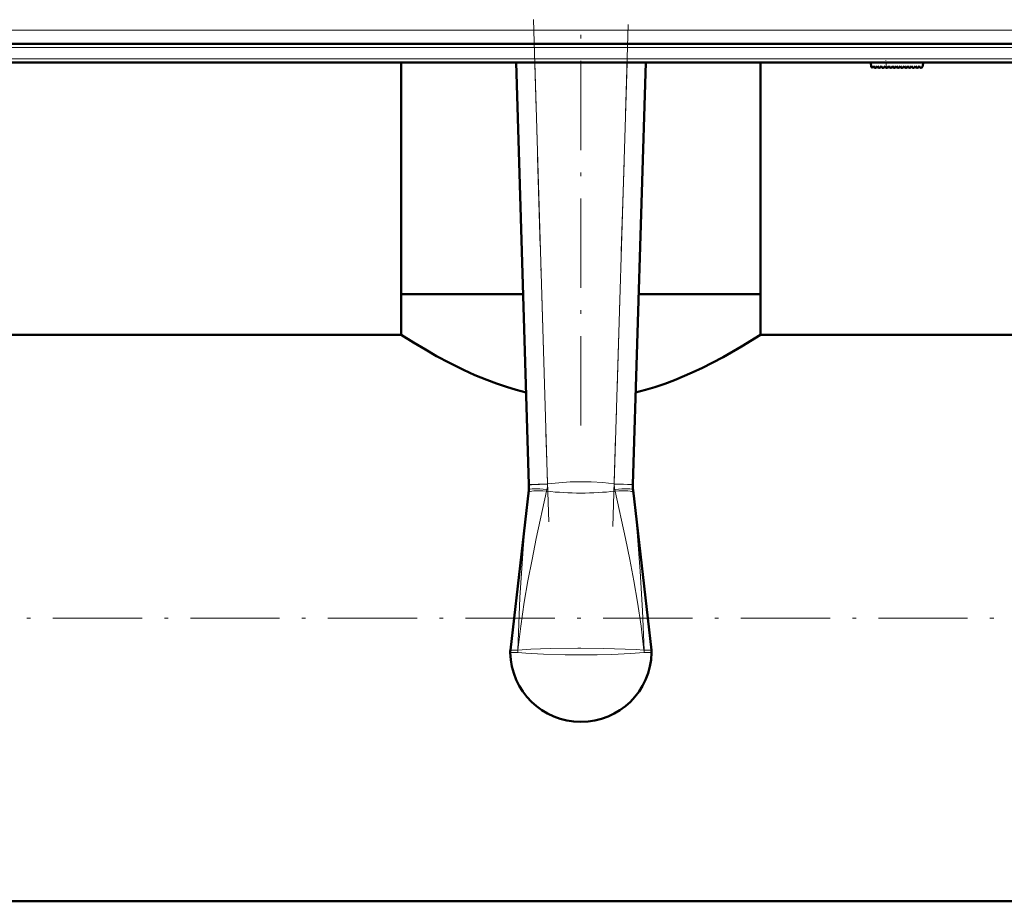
# Model space of a CAD drawing. Extents: x -1358 to 1757, y -1497 to 607.
# Tile 2 of 97: x -99 to 34, y -1493 to -1374. Entities that reach past the tile are written whole.
import ezdxf

# ---------------------------------------------------------------- set-up
doc = ezdxf.new("R2010")
doc.units = 0
doc.linetypes.add('DASHDOT', pattern=[18.5, 12, -3, 0.5, -3])

msp = doc.modelspace()

# ---------------------------------------------------------------- linework, layer by layer
at = {"color": 7, "linetype": 'DASHDOT', "lineweight": 18}
for p, q in [((-29.6, -1374.46), (-27.52, -1442.57)), ((-18.9, -1442.57), (-16.82, -1374.46)), ((-23.21, -1429), (-23.21, -1375.78)), ((94.95, -1378.22), (-141.36, -1378.22)), ((94.74, -1379.72), (-141.15, -1379.72)), ((472.79, -1454.88), (-199.21, -1454.88))]:
    msp.add_line(p, q, dxfattribs=at)
at = {"color": 7, "lineweight": 18}
for p, q in [((75.25, -1375.86), (-121.67, -1375.86)), ((75.25, -1378.22), (-121.67, -1378.22)), ((75.08, -1379.72), (-121.5, -1379.72)), ((-29.42, -1380.22), (-27.69, -1436.82)), ((-18.72, -1436.82), (-16.99, -1380.22)), ((17.86, -1380.95), (17.8, -1380.22)), ((-27.69, -1436.82), (-30.19, -1436.9)), ((-27.78, -1437.58), (-27.83, -1437.82)), ((-27.69, -1436.82), (-27.7, -1436.87)), ((-18.72, -1436.87), (-18.72, -1436.82)), ((-18.72, -1436.82), (-16.22, -1436.9)), ((-18.59, -1437.82), (-18.64, -1437.58)), ((-30.26, -1438.04), (-30.22, -1437.68)), ((-16.2, -1437.68), (-16.16, -1438.04)), ((-31.69, -1459.2), (-31.68, -1459.2)), ((-14.73, -1459.2), (-14.73, -1459.2))]:
    msp.add_line(p, q, dxfattribs=at)
at = {"color": 7, "lineweight": 50}
for p, q in [((75.25, -1377.72), (-121.67, -1377.72)), ((75.08, -1380.22), (-121.5, -1380.22)), ((-47.36, -1411.33), (-47.36, -1380.22)), ((-30.19, -1436.9), (-31.93, -1380.22)), ((-14.49, -1380.22), (-16.22, -1436.9)), ((0.94, -1411.33), (0.94, -1380.22)), ((15.79, -1380.22), (15.84, -1380.8)), ((22.79, -1380.22), (22.75, -1380.72)), ((16.01, -1380.86), (16.16, -1380.72)), ((16.16, -1380.72), (16.3, -1380.92)), ((16.46, -1380.93), (16.67, -1380.72)), ((16.67, -1380.72), (16.81, -1380.92)), ((16.97, -1380.93), (17.18, -1380.72)), ((17.18, -1380.72), (17.32, -1380.92)), ((17.48, -1380.93), (17.69, -1380.72)), ((17.69, -1380.72), (17.83, -1380.92)), ((18.2, -1380.72), (17.99, -1380.93)), ((18.34, -1380.92), (18.2, -1380.72)), ((18.71, -1380.72), (18.5, -1380.93)), ((18.85, -1380.92), (18.71, -1380.72)), ((19.22, -1380.72), (19.01, -1380.93)), ((19.36, -1380.92), (19.22, -1380.72)), ((19.73, -1380.72), (19.52, -1380.93)), ((19.87, -1380.92), (19.73, -1380.72)), ((20.24, -1380.72), (20.03, -1380.93)), ((20.38, -1380.92), (20.24, -1380.72)), ((20.75, -1380.72), (20.54, -1380.93)), ((20.89, -1380.92), (20.75, -1380.72)), ((21.26, -1380.72), (21.05, -1380.93)), ((21.4, -1380.92), (21.26, -1380.72)), ((21.77, -1380.72), (21.56, -1380.93)), ((21.91, -1380.92), (21.77, -1380.72)), ((22.28, -1380.72), (22.07, -1380.93)), ((22.42, -1380.91), (22.28, -1380.72)), ((22.75, -1380.72), (22.58, -1380.92)), ((-41.92, -1411.33), (-47.36, -1411.33)), ((-30.97, -1411.33), (-47.36, -1411.33)), ((-47.36, -1416.83), (-47.36, -1411.33)), ((-30.97, -1411.33), (-41.92, -1411.33)), ((0.94, -1411.33), (-15.44, -1411.33)), ((0.94, -1411.33), (-15.44, -1411.33)), ((0.94, -1416.83), (0.94, -1411.33)), ((-47.36, -1416.83), (-143.21, -1416.83)), ((123.34, -1416.83), (0.94, -1416.83)), ((-30.19, -1436.98), (-30.19, -1436.9)), ((-16.22, -1436.9), (-16.23, -1436.98)), ((-32.69, -1459.18), (-30.22, -1437.69)), ((-30.22, -1437.68), (-30.22, -1437.69)), ((-16.2, -1437.69), (-16.2, -1437.68)), ((-13.73, -1459.18), (-16.2, -1437.69)), ((416.79, -1492.93), (-143.21, -1492.93))]:
    msp.add_line(p, q, dxfattribs=at)
at = {"color": 7, "linetype": 'DASHDOT', "lineweight": 18, "ltscale": 0.028003}
msp.add_line((17.87, -1381.07), (17.78, -1379.95), dxfattribs=at)
at = {"color": 7, "lineweight": 50}
for points in [[(-30.57, -1424.57), (-31.91, -1424.22), (-33.22, -1423.82), (-34.56, -1423.36), (-35.85, -1422.87), (-37.45, -1422.21), (-38.97, -1421.52), (-40.87, -1420.58), (-42.6, -1419.66), (-44.12, -1418.8), (-45.72, -1417.85), (-47.36, -1416.83)], [(0.94, -1416.83), (-1.61, -1418.39), (-4.09, -1419.81), (-5.55, -1420.58), (-6.85, -1421.23), (-8.23, -1421.88), (-10.62, -1422.89), (-11.91, -1423.38), (-13.25, -1423.83), (-14.53, -1424.22), (-15.85, -1424.57)]]:
    msp.add_lwpolyline(points, dxfattribs=at)
at = {"color": 7, "lineweight": 18}
for points in [[(-30.19, -1436.98), (-30.19, -1436.97), (-30.19, -1436.97), (-30.16, -1436.97), (-29.86, -1436.95), (-27.7, -1436.87)], [(-27.69, -1436.82), (-26.19, -1436.68), (-24.67, -1436.58), (-23.24, -1436.55), (-21.81, -1436.58), (-20.27, -1436.67), (-18.72, -1436.82)], [(-18.72, -1436.87), (-16.95, -1436.94), (-16.25, -1436.97), (-16.23, -1436.97), (-16.23, -1436.98)], [(-31.7, -1459.2), (-31.57, -1455.66), (-31.41, -1452.12), (-31.21, -1448.83), (-30.97, -1445.55), (-30.64, -1441.78), (-30.26, -1438.04)], [(-27.83, -1437.82), (-29.2, -1444.16), (-29.78, -1447.01), (-30.33, -1449.86), (-30.82, -1452.73), (-31.29, -1455.96), (-31.68, -1459.2)], [(-14.73, -1459.2), (-15.12, -1455.97), (-15.6, -1452.74), (-16.09, -1449.87), (-16.63, -1447.02), (-17.21, -1444.17), (-18.59, -1437.82)], [(-16.16, -1438.04), (-15.63, -1443.29), (-15.22, -1448.57), (-14.92, -1453.88), (-14.72, -1459.2)], [(-31.7, -1459.48), (-32.68, -1459.51), (-32.7, -1459.51), (-32.71, -1459.51), (-32.71, -1459.51)], [(-32.69, -1459.18), (-32.69, -1459.18), (-32.68, -1459.17), (-32.57, -1459.17), (-31.7, -1459.2)], [(-23.21, -1459.82), (-25.3, -1459.8), (-28.23, -1459.73), (-30.62, -1459.59), (-31.7, -1459.48)], [(-31.69, -1459.2), (-29.94, -1459.07), (-27.35, -1458.98), (-23.62, -1458.93), (-23.21, -1458.93)], [(-23.21, -1458.93), (-20.11, -1458.95), (-17.26, -1459.03), (-15.76, -1459.11), (-14.73, -1459.2)], [(-14.72, -1459.48), (-16.53, -1459.65), (-19.05, -1459.76), (-21.01, -1459.8), (-23.21, -1459.82)], [(-14.72, -1459.2), (-13.76, -1459.17), (-13.73, -1459.17), (-13.73, -1459.18), (-13.73, -1459.18)], [(-13.71, -1459.51), (-13.71, -1459.51), (-13.72, -1459.51), (-13.83, -1459.51), (-14.72, -1459.48)]]:
    msp.add_lwpolyline(points, dxfattribs=at)
at = {"color": 7, "lineweight": 50}
for centre, radius, start, end in [((15.94, -1380.79), 0.1, 185, 315), ((16.38, -1380.86), 0.1, 215, 315), ((16.89, -1380.86), 0.1, 215, 315), ((17.4, -1380.86), 0.1, 215, 315), ((17.91, -1380.86), 0.1, 215, 315), ((18.42, -1380.86), 0.1, 215, 315), ((18.93, -1380.86), 0.1, 215, 315), ((19.44, -1380.86), 0.1, 215, 315), ((19.95, -1380.86), 0.1, 215, 315), ((20.47, -1380.86), 0.1, 215, 315), ((20.98, -1380.86), 0.1, 215, 315), ((21.49, -1380.86), 0.1, 215, 315), ((22, -1380.86), 0.1, 215, 315), ((22.5, -1380.85), 0.1, 215, 319.585), ((-35.23, -1437.13), 5.04, 353.717, 1.7402), ((-11.19, -1437.13), 5.04, 178.2598, 186.283), ((-30.18, -1459.46), 2.53, 173.4796, 181.0425), ((-23.21, -1459.33), 9.5, 181.0875, 269.9999), ((-23.21, -1459.33), 9.5, 270, 358.9168), ((-16.21, -1459.46), 2.5, 358.92, 6.5602)]:
    msp.add_arc(centre, radius, start, end, dxfattribs=at)
at = {"color": 7, "lineweight": 18}
for centre, radius, start, end in [((-31.14, -1436.84), 3.45, 347.5497, 359.4352), ((-15.27, -1436.84), 3.45, 180.5645, 192.4507), ((-23.21, -1394.68), 43.39, 263.889, 276.111), ((-28.91, -1459.52), 2.8, 173.4602, 179.3066), ((-28.91, -1459.42), 2.79, 175.505, 181.3275), ((-17.51, -1459.52), 2.8, 0.6934, 6.5398), ((-17.5, -1459.42), 2.79, 358.6725, 4.495)]:
    msp.add_arc(centre, radius, start, end, dxfattribs=at)
for centre, major_axis, ratio, start_param, end_param in [((-27.73, -1437.95), (2.48, -0.27), 0.146033, 1.603676, 3.138652), ((-18.68, -1437.95), (2.48, 0.27), 0.146033, 0.00294, 1.537917), ((-27.77, -1438.31), (2.49, -0.27), 0.191483, 1.613924, 3.135389), ((-18.65, -1438.31), (2.49, 0.27), 0.191483, 0.006204, 1.527669)]:
    msp.add_ellipse(centre, major_axis=major_axis, ratio=ratio, start_param=start_param, end_param=end_param, dxfattribs=at)

doc.saveas('drawing.dxf')
